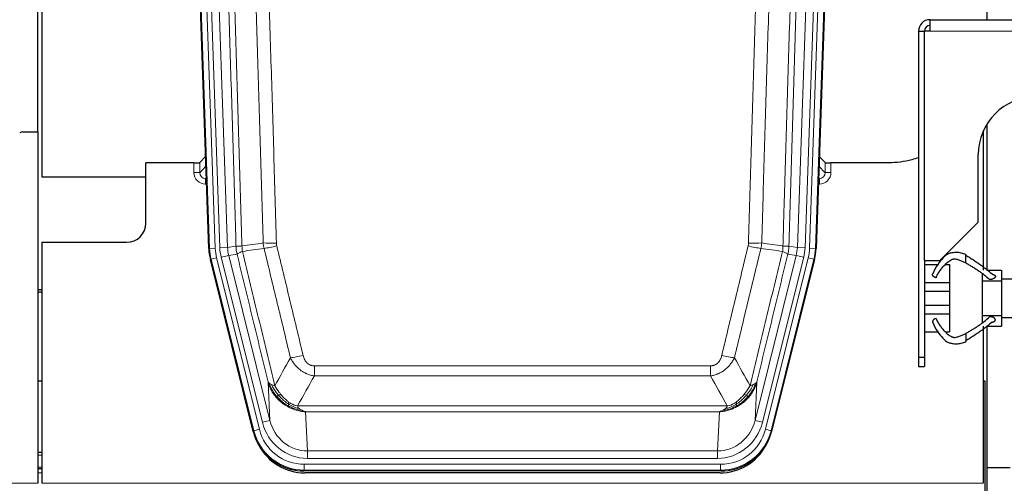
# Model space of a CAD drawing. Header units: inches. Extents: x 0 to 17820, y -10 to 12600.
# Tile 25 of 116: x 4145 to 4655, y 3028 to 3269. Entities that reach past the tile are written whole.
import ezdxf

# ---------------------------------------------------------------- set-up
doc = ezdxf.new("R2010")
doc.units = ezdxf.units.IN
doc.layers.add('1', color=7, linetype='Continuous', true_color=0xffffff)

msp = doc.modelspace()

# ---------------------------------------------------------------- linework, layer by layer
at = {"layer": '1', "color": 2, "linetype": 'Continuous', "lineweight": 25}
for p, q in [((4154.089, 3210.404), (4154.089, 3610.984)), ((4156.089, 3610.656), (4156.089, 3187.146)), ((4242.685, 3149.881), (4229.567, 3525.526)), ((4570.611, 3525.526), (4557.494, 3149.881)), ((4646.131, 3268.639), (4646.131, 3436.145)), ((4616.59, 3262.645), (4616.59, 3268.645)), ((4616.59, 3268.645), (4816.59, 3268.645)), ((4610.59, 3262.645), (4610.59, 3093.645)), ((4616.59, 3262.645), (4613.592, 3262.645)), ((4613.592, 3262.645), (4613.592, 3143.645)), ((4646.131, 3138.689), (4646.131, 3214.52)), ((4146.132, 3210.396), (4154.089, 3210.396)), ((4154.089, 3210.396), (4154.089, 3028.116)), ((4643.987, 3210.396), (4644.089, 3210.396)), ((4644.089, 3210.404), (4644.089, 3210.638)), ((4644.089, 3210.396), (4644.089, 3138.683)), ((4241.018, 3197.618), (4237.991, 3194.483)), ((4562.188, 3194.483), (4559.161, 3197.618)), ((4641.59, 3163.645), (4641.59, 3198.645)), ((4234.992, 3194.381), (4210.089, 3194.381)), ((4210.089, 3163.146), (4210.089, 3194.381)), ((4595.089, 3194.381), (4565.187, 3194.381)), ((4156.089, 3187.146), (4210.089, 3187.146)), ((4621.59, 3143.645), (4641.59, 3163.645)), ((4156.089, 3153.146), (4200.089, 3153.146)), ((4156.089, 3153.146), (4156.089, 3028.116)), ((4265.724, 3055.041), (4243.47, 3144.299)), ((4556.709, 3144.299), (4534.455, 3055.041)), ((4613.592, 3143.645), (4621.59, 3143.645)), ((4613.64, 3141.686), (4620.538, 3141.686)), ((4624.517, 3141.686), (4626.59, 3141.686)), ((4626.59, 3141.686), (4626.59, 3132.251)), ((4643.59, 3136.931), (4643.59, 3133.186)), ((4646.11, 3138.686), (4653.59, 3138.686)), ((4653.59, 3138.686), (4653.59, 3134.145)), ((4613.64, 3132.251), (4626.59, 3132.251)), ((4626.59, 3132.251), (4626.59, 3127.837)), ((4643.59, 3133.186), (4653.59, 3133.186)), ((4643.59, 3133.186), (4643.59, 3115.186)), ((4653.59, 3134.145), (4653.59, 3133.186)), ((4653.59, 3134.145), (4668.09, 3134.145)), ((4653.59, 3133.186), (4653.59, 3115.186)), ((4156.089, 3128.413), (4154.089, 3128.413)), ((4154.089, 3127.413), (4156.089, 3127.413)), ((4613.64, 3127.837), (4626.59, 3127.837)), ((4626.59, 3127.837), (4626.59, 3120.535)), ((4613.64, 3120.535), (4626.59, 3120.535)), ((4626.59, 3120.535), (4626.59, 3116.121)), ((4613.64, 3116.121), (4626.59, 3116.121)), ((4626.59, 3116.121), (4626.59, 3106.686)), ((4643.59, 3115.186), (4653.59, 3115.186)), ((4643.59, 3115.186), (4643.59, 3111.44)), ((4653.59, 3115.186), (4653.59, 3114.145)), ((4653.59, 3114.145), (4668.09, 3114.145)), ((4653.59, 3114.145), (4653.59, 3109.686)), ((4644.089, 3109.686), (4644.089, 3028.116)), ((4646.11, 3109.686), (4653.59, 3109.686)), ((4646.131, 3036.145), (4646.131, 3109.689)), ((4613.64, 3106.686), (4620.538, 3106.686)), ((4624.534, 3106.686), (4626.59, 3106.686)), ((4610.59, 3093.645), (4610.59, 3088.645)), ((4610.59, 3093.645), (4613.64, 3093.645)), ((4613.64, 3093.645), (4613.64, 3088.645)), ((4610.59, 3088.645), (4613.64, 3088.645)), ((4156.065, 3081.145), (4154.078, 3081.145)), ((4645.09, 3081.145), (4644.046, 3081.145)), ((4645.09, 2761.145), (4645.09, 3081.145)), ((4156.082, 3044.146), (4154.097, 3044.146)), ((4156.082, 3035.547), (4154.097, 3035.547)), ((4508.293, 3034.601), (4291.886, 3034.601)), ((4507.701, 3033.558), (4292.478, 3033.558)), ((4646.131, 2793.116), (4646.131, 3036.145)), ((4658.131, 3036.145), (4646.131, 3036.145))]:
    msp.add_line(p, q, dxfattribs=at)
at = {"layer": '1', "color": 110, "linetype": 'Continuous', "lineweight": 13}
for p, q in [((4243.059, 3149.933), (4229.948, 3525.376)), ((4232.942, 3525.481), (4246.053, 3150.038)), ((4235.334, 3524.539), (4248.4, 3150.368)), ((4239.326, 3524.678), (4252.392, 3150.507)), ((4547.787, 3150.507), (4560.853, 3524.678)), ((4564.845, 3524.539), (4551.779, 3150.368)), ((4554.126, 3150.038), (4567.237, 3525.481)), ((4570.231, 3525.376), (4557.12, 3149.933)), ((4816.59, 3262.645), (4616.59, 3262.645)), ((4234.982, 3189.334), (4234.992, 3194.381)), ((4237.991, 3194.483), (4237.98, 3189.252)), ((4237.98, 3189.252), (4241.194, 3192.58)), ((4558.985, 3192.58), (4562.199, 3189.252)), ((4562.199, 3189.252), (4562.188, 3194.483)), ((4565.187, 3194.381), (4565.197, 3189.334)), ((4241.4, 3186.687), (4240.973, 3186.244)), ((4240.973, 3186.244), (4240.973, 3183.325)), ((4240.973, 3186.244), (4241.416, 3186.244)), ((4558.763, 3186.244), (4559.206, 3186.244)), ((4559.206, 3186.244), (4558.779, 3186.687)), ((4559.206, 3186.244), (4559.206, 3183.325)), ((4240.973, 3183.325), (4241.517, 3183.325)), ((4559.206, 3183.325), (4558.661, 3183.325)), ((4242.685, 3149.881), (4243.059, 3149.933)), ((4246.053, 3150.038), (4243.059, 3149.933)), ((4248.4, 3150.368), (4252.392, 3150.507)), ((4252.392, 3150.507), (4256.769, 3151.122)), ((4543.41, 3151.122), (4547.787, 3150.507)), ((4547.787, 3150.507), (4551.779, 3150.368)), ((4557.12, 3149.933), (4554.126, 3150.038)), ((4557.12, 3149.933), (4557.494, 3149.881)), ((4246.75, 3145.076), (4243.843, 3144.351)), ((4246.75, 3145.076), (4268.924, 3056.141)), ((4249.097, 3145.406), (4252.973, 3146.372)), ((4270.449, 3059.768), (4249.097, 3145.406)), ((4257.325, 3146.984), (4252.973, 3146.372)), ((4252.973, 3146.372), (4274.325, 3060.734)), ((4525.854, 3060.734), (4547.206, 3146.372)), ((4529.73, 3059.768), (4551.082, 3145.406)), ((4531.255, 3056.141), (4553.429, 3145.076)), ((4547.206, 3146.372), (4542.854, 3146.984)), ((4547.206, 3146.372), (4551.082, 3145.406)), ((4556.336, 3144.351), (4553.429, 3145.076)), ((4243.843, 3144.351), (4243.47, 3144.299)), ((4266.017, 3055.416), (4243.843, 3144.351)), ((4556.336, 3144.351), (4534.162, 3055.416)), ((4556.709, 3144.299), (4556.336, 3144.351)), ((4297.418, 3089.089), (4502.761, 3089.089)), ((4297.418, 3083.848), (4297.418, 3089.089)), ((4502.761, 3083.848), (4502.761, 3089.089)), ((4502.761, 3083.848), (4297.418, 3083.848)), ((4274.325, 3060.734), (4273.368, 3080.789)), ((4526.811, 3080.789), (4525.854, 3060.734)), ((4288.687, 3068.229), (4511.492, 3068.229)), ((4292.8, 3065.199), (4293.768, 3044.92)), ((4507.379, 3065.199), (4292.8, 3065.199)), ((4506.411, 3044.92), (4507.379, 3065.199)), ((4270.449, 3059.768), (4274.325, 3060.734)), ((4529.73, 3059.768), (4525.854, 3060.734)), ((4265.724, 3055.041), (4266.017, 3055.416)), ((4268.924, 3056.141), (4266.017, 3055.416)), ((4534.162, 3055.416), (4531.255, 3056.141)), ((4534.162, 3055.416), (4534.455, 3055.041)), ((4156.082, 3042.691), (4154.097, 3042.691)), ((4293.768, 3044.92), (4506.411, 3044.92)), ((4293.768, 3041.056), (4293.768, 3044.92)), ((4506.411, 3041.056), (4506.411, 3044.92)), ((4292.179, 3034.976), (4292.179, 3037.972)), ((4292.179, 3037.972), (4508, 3037.972)), ((4506.411, 3041.056), (4293.768, 3041.056)), ((4508, 3034.976), (4508, 3037.972)), ((4156.082, 3036.516), (4154.097, 3036.516)), ((4156.082, 3033.547), (4154.097, 3033.547)), ((4292.179, 3034.976), (4291.886, 3034.601)), ((4508, 3034.976), (4292.179, 3034.976)), ((4508.293, 3034.601), (4508, 3034.976)), ((3666.089, 3028.116), (4154.089, 3028.116)), ((4156.089, 3028.116), (4644.089, 3028.116))]:
    msp.add_line(p, q, dxfattribs=at)
at = {"layer": '1', "color": 2, "linetype": 'Continuous', "lineweight": 25}
for centre, radius, start, end in [((4616.59, 3262.645), 6, 90, 180), ((4616.64, 3262.645), 3, 90, 180), ((4671.59, 3198.645), 30, 90, 180), ((4200.089, 3163.146), 10, 270, 0)]:
    msp.add_arc(centre, radius, start, end, dxfattribs=at)
for centre, major_axis, ratio, start_param, end_param in [((4146.135, 3207.391), (0.923, -2.86), 0.9982885, 2.8298327, 3.3530369), ((4234.993, 3194.486), (-3, 0), 0.0349646, 1.5706703, 3.1078402), ((4565.186, 3194.486), (3, 0), 0.0349646, 3.1753451, 4.712515), ((4269.706, 3150.832, 0), (26.774, 3.763), 0.9986144, 3.0370169, 3.2461684), ((4530.473, 3150.832, 0), (-26.774, 3.763), 0.9986144, 3.0370169, 3.2461684), ((4291.944, 3061.638, 0), (16.66, 21.323), 0.9977958, 2.4794378, 2.7643876), ((4508.235, 3061.638, 0), (-16.66, 21.323), 0.9977958, 3.5187977, 3.8037475), ((4292.504, 3060.575), (16.639, 21.297), 0.9990195, 2.7203481, 3.8043419), ((4291.944, 3061.638, 0), (16.66, 21.323), 0.9977958, 2.7643876, 3.8037475), ((4507.675, 3060.575), (-16.639, 21.297), 0.9990195, 2.4788434, 3.5628372), ((4508.235, 3061.638, 0), (-16.66, 21.323), 0.9977958, 2.4794378, 3.5187977)]:
    msp.add_ellipse(centre, major_axis=major_axis, ratio=ratio, start_param=start_param, end_param=end_param, dxfattribs=at)
at = {"layer": '1', "color": 110, "linetype": 'Continuous', "lineweight": 13}
for centre, major_axis, ratio, start_param, end_param in [((4240.985, 3189.334), (-3.237, -5.067), 0.9977321, 5.2798208, 6.8506171), ((4234.982, 3189.255), (-3, 0.006), 0.0261769, 3.175273, 4.7124429), ((4240.985, 3189.255), (-1.726, -2.474), 0.9943829, 5.3201387, 6.890935), ((4559.194, 3189.334), (3.237, -5.067), 0.9977321, 5.7157535, 7.2865499), ((4559.194, 3189.255), (1.726, -2.474), 0.9943829, 5.6754356, 7.2462319), ((4565.197, 3189.255), (-3, -0.006), 0.0261769, 4.7123351, 6.249505), ((4270.071, 3150.883), (-26.766, -3.762), 0.9989218, 6.1786096, 6.387761), ((4270.071, 3150.883, 0), (23.799, 3.345), 0.9986144, 3.0370169, 3.2461684), ((4272.418, 3151.213), (-23.799, -3.345), 0.9986144, 6.1786096, 6.387761), ((4272.418, 3151.213), (-19.844, -2.789), 0.9980617, 6.1786096, 6.387761), ((4277.723, 3153.827), (-9.996, -0.288), 0.1133347, 0.8101184, 1.5675278), ((4277.91, 3152.421), (-9.719, -2.353), 0.1107863, 0.7983441, 1.5439815), ((4522.269, 3152.421), (-9.719, 2.353), 0.1107863, 1.5976112, 2.3432486), ((4522.456, 3153.827), (-9.996, 0.288), 0.1133347, 1.5740649, 2.3314742), ((4527.761, 3151.213), (19.844, -2.789), 0.9980617, 6.1786096, 6.387761), ((4527.761, 3151.213), (23.799, -3.345), 0.9986144, 6.1786096, 6.387761), ((4530.108, 3150.883, 0), (-23.799, 3.345), 0.9986144, 3.0370169, 3.2461684), ((4530.108, 3150.883), (26.766, -3.762), 0.9989218, 6.1786096, 6.387761), ((4291.571, 3095.846), (-9.722, -2.342), 0.1329353, 0.7958322, 1.5387903), ((4508.608, 3095.846), (9.722, -2.342), 0.1329353, 4.744395, 5.4873531), ((4293.688, 3065.903, 0), (1.185, -24.82), 0.9658521, 4.9157844, 6.2370968), ((4293.688, 3065.903), (1.001, -20.961), 0.9530564, 4.9157844, 6.2370968), ((4506.491, 3065.903), (-1.001, -20.961), 0.9530564, 0.0460885, 1.3674009), ((4506.491, 3065.903, 0), (-1.185, -24.82), 0.9658521, 0.0460885, 1.3674009), ((4292.231, 3062.005), (-16.651, -21.313), 0.9982842, 5.6210305, 6.9453401), ((4292.231, 3062.005, 0), (14.809, 18.954), 0.9977958, 2.4794378, 3.8037475), ((4507.948, 3062.005, 0), (-14.809, 18.954), 0.9977958, 2.4794378, 3.8037475), ((4507.948, 3062.005), (16.651, -21.313), 0.9982842, 5.6210305, 6.9453401)]:
    msp.add_ellipse(centre, major_axis=major_axis, ratio=ratio, start_param=start_param, end_param=end_param, dxfattribs=at)
for points, knots in [([(4256.769, 3151.122), (4256.324, 3166.532), (4255.418, 3197.378), (4254.011, 3243.719), (4253.041, 3274.663), (4252.487, 3292.082), (4252.425, 3294.018), (4252.301, 3297.889), (4252.115, 3303.697), (4251.678, 3317.251), (4251.3, 3328.872), (4250.982, 3338.558), (4250.918, 3340.496), (4250.79, 3344.371), (4250.599, 3350.183), (4250.148, 3363.745), (4249.758, 3375.369), (4248.972, 3398.618), (4247.909, 3429.616), (4246.268, 3476.114), (4245.143, 3507.112), (4244.574, 3522.611)], [0, 0, 0, 0, 0.125, 0.25, 0.375, 0.375, 0.390625, 0.390625, 0.40625, 0.4375, 0.5, 0.5, 0.515625, 0.515625, 0.53125, 0.5625, 0.625, 0.625, 0.75, 0.875, 1, 1, 1, 1]), ([(4247.629, 3524.086), (4248.2, 3508.532), (4249.328, 3477.422), (4250.973, 3430.757), (4252.04, 3399.647), (4252.828, 3376.314), (4253.219, 3364.648), (4253.671, 3351.037), (4253.863, 3345.204), (4253.991, 3341.315), (4254.055, 3339.371), (4254.374, 3329.649), (4254.754, 3317.986), (4255.191, 3304.383), (4255.378, 3298.554), (4255.502, 3294.669), (4255.564, 3292.726), (4256.12, 3275.243), (4257.093, 3244.187), (4258.504, 3197.677), (4259.412, 3166.719), (4259.858, 3151.253)], [0, 0, 0, 0, 0.125, 0.25, 0.375, 0.375, 0.4375, 0.46875, 0.484375, 0.484375, 0.5, 0.5, 0.5625, 0.59375, 0.609375, 0.609375, 0.625, 0.625, 0.75, 0.875, 1, 1, 1, 1]), ([(4540.321, 3151.253), (4540.377, 3153.186), (4540.433, 3155.119), (4540.545, 3158.987), (4540.713, 3164.789), (4541.109, 3178.329), (4541.452, 3189.942), (4542.145, 3213.175), (4543.086, 3244.174), (4544.544, 3290.738), (4545.548, 3321.825), (4546.122, 3339.323), (4546.186, 3341.267), (4546.314, 3345.156), (4546.507, 3350.99), (4546.958, 3364.603), (4547.35, 3376.273), (4547.678, 3386), (4547.744, 3387.946), (4547.876, 3391.836), (4548.074, 3397.672), (4548.539, 3411.289), (4548.942, 3422.96), (4549.754, 3446.301), (4550.851, 3477.419), (4551.979, 3508.532), (4552.55, 3524.086)], [0, 0, 0, 0, 0.015625, 0.015625, 0.03125, 0.0625, 0.125, 0.125, 0.25, 0.375, 0.5, 0.5, 0.515625, 0.515625, 0.53125, 0.5625, 0.625, 0.625, 0.640625, 0.640625, 0.65625, 0.6875, 0.75, 0.75, 0.875, 1, 1, 1, 1]), ([(4555.605, 3522.611), (4555.036, 3507.112), (4553.911, 3476.11), (4552.817, 3445.103), (4552.008, 3421.846), (4551.606, 3410.217), (4551.142, 3396.649), (4550.944, 3390.834), (4550.813, 3386.957), (4550.747, 3385.018), (4550.419, 3375.327), (4550.029, 3363.698), (4549.579, 3350.134), (4549.387, 3344.321), (4549.259, 3340.447), (4549.196, 3338.509), (4548.623, 3321.074), (4547.622, 3290.1), (4546.167, 3243.705), (4544.761, 3197.375), (4543.855, 3166.533), (4543.41, 3151.122)], [0, 0, 0, 0, 0.125, 0.25, 0.25, 0.3125, 0.34375, 0.359375, 0.359375, 0.375, 0.375, 0.4375, 0.46875, 0.484375, 0.484375, 0.5, 0.5, 0.625, 0.75, 0.875, 1, 1, 1, 1]), ([(4270.855, 3152.807), (4270.417, 3168.026), (4269.525, 3198.488), (4268.603, 3228.998), (4267.9, 3251.898), (4267.664, 3259.534), (4267.188, 3274.813), (4266.947, 3282.455), (4266.221, 3305.391), (4265.729, 3320.688), (4265.105, 3339.817), (4264.98, 3343.643), (4264.728, 3351.295), (4264.349, 3362.773), (4263.966, 3374.252), (4263.194, 3397.208), (4262.151, 3427.817), (4260.541, 3473.731), (4259.439, 3504.342), (4258.881, 3519.647)], [0, 0, 0, 0, 0.125, 0.25, 0.25, 0.3125, 0.3125, 0.375, 0.375, 0.5, 0.5, 0.53125, 0.53125, 0.5625, 0.625, 0.625, 0.75, 0.875, 1, 1, 1, 1]), ([(4265.764, 3519.991), (4266.322, 3504.666), (4267.422, 3474.018), (4269.03, 3428.046), (4270.072, 3397.399), (4270.843, 3374.414), (4271.225, 3362.921), (4271.604, 3351.429), (4271.855, 3343.767), (4271.98, 3339.937), (4272.604, 3320.783), (4273.095, 3305.467), (4273.82, 3282.503), (4274.06, 3274.851), (4274.536, 3259.553), (4274.772, 3251.907), (4275.474, 3228.979), (4276.395, 3198.431), (4277.285, 3167.931), (4277.723, 3152.693)], [0, 0, 0, 0, 0.125, 0.25, 0.375, 0.375, 0.4375, 0.46875, 0.46875, 0.5, 0.5, 0.625, 0.625, 0.6875, 0.6875, 0.75, 0.75, 0.875, 1, 1, 1, 1]), ([(4522.456, 3152.693), (4522.894, 3167.931), (4523.784, 3198.431), (4524.705, 3228.979), (4525.407, 3251.907), (4525.643, 3259.553), (4526.119, 3274.851), (4526.359, 3282.503), (4527.084, 3305.467), (4527.575, 3320.783), (4528.199, 3339.937), (4528.324, 3343.767), (4528.575, 3351.429), (4528.954, 3362.921), (4529.336, 3374.414), (4530.107, 3397.399), (4531.149, 3428.046), (4532.757, 3474.018), (4533.857, 3504.666), (4534.415, 3519.991)], [0, 0, 0, 0, 0.125, 0.25, 0.25, 0.3125, 0.3125, 0.375, 0.375, 0.5, 0.5, 0.53125, 0.53125, 0.5625, 0.625, 0.625, 0.75, 0.875, 1, 1, 1, 1]), ([(4541.298, 3519.647), (4540.74, 3504.342), (4539.638, 3473.731), (4538.028, 3427.817), (4536.985, 3397.208), (4536.213, 3374.252), (4535.83, 3362.773), (4535.451, 3351.295), (4535.199, 3343.643), (4535.074, 3339.817), (4534.45, 3320.688), (4533.958, 3305.391), (4533.231, 3282.455), (4532.991, 3274.813), (4532.515, 3259.534), (4532.279, 3251.898), (4531.576, 3228.998), (4530.654, 3198.488), (4529.762, 3168.026), (4529.324, 3152.807)], [0, 0, 0, 0, 0.125, 0.25, 0.375, 0.375, 0.4375, 0.46875, 0.46875, 0.5, 0.5, 0.625, 0.625, 0.6875, 0.6875, 0.75, 0.75, 0.875, 1, 1, 1, 1]), ([(4256.769, 3151.122), (4256.794, 3151.12), (4256.845, 3151.117), (4257.033, 3151.114), (4257.303, 3151.116), (4257.778, 3151.123), (4258.562, 3151.152), (4259.426, 3151.219), (4259.858, 3151.253)], [0, 0, 0, 0, 0.1250992, 0.25018, 0.3752424, 0.5002868, 0.7501372, 1, 1, 1, 1]), ([(4257.325, 3146.984), (4257.256, 3147.288), (4257.102, 3147.966), (4256.909, 3149.167), (4256.802, 3150.245), (4256.776, 3150.943), (4256.769, 3151.122)], [0, 0, 0, 0, 0.2247758, 0.4999124, 0.8717677, 1, 1, 1, 1]), ([(4260.07, 3148.418), (4259.995, 3148.884), (4259.953, 3149.354), (4259.895, 3150.299), (4259.879, 3150.775), (4259.858, 3151.253)], [0, 0, 0, 0, 0.5, 0.5, 1, 1, 1, 1]), ([(4284.991, 3093.284), (4283.856, 3098.005), (4282.719, 3102.728), (4280.444, 3112.176), (4279.305, 3116.902), (4275.886, 3131.083), (4273.602, 3140.542), (4271.314, 3150.008)], [0, 0, 0, 0, 0.25, 0.25, 0.5, 0.5, 1, 1, 1, 1]), ([(4277.91, 3151.281), (4277.854, 3151.513), (4277.811, 3151.747), (4277.748, 3152.217), (4277.729, 3152.454), (4277.723, 3152.693)], [0, 0, 0, 0, 0.5, 0.5, 1, 1, 1, 1]), ([(4277.91, 3151.281), (4280.195, 3141.803), (4282.477, 3132.33), (4285.892, 3118.129), (4287.029, 3113.397), (4289.302, 3103.936), (4290.437, 3099.207), (4291.571, 3094.479)], [0, 0, 0, 0, 0.5, 0.5, 0.75, 0.75, 1, 1, 1, 1]), ([(4508.608, 3094.479), (4509.742, 3099.207), (4510.877, 3103.936), (4513.149, 3113.397), (4514.287, 3118.129), (4517.702, 3132.33), (4519.984, 3141.803), (4522.269, 3151.281)], [0, 0, 0, 0, 0.25, 0.25, 0.5, 0.5, 1, 1, 1, 1]), ([(4528.865, 3150.008), (4526.577, 3140.542), (4524.293, 3131.083), (4520.874, 3116.902), (4519.735, 3112.176), (4517.46, 3102.728), (4516.323, 3098.005), (4515.188, 3093.284)], [0, 0, 0, 0, 0.5, 0.5, 0.75, 0.75, 1, 1, 1, 1]), ([(4522.456, 3152.693), (4522.45, 3152.454), (4522.431, 3152.217), (4522.368, 3151.747), (4522.325, 3151.513), (4522.269, 3151.281)], [0, 0, 0, 0, 0.5, 0.5, 1, 1, 1, 1]), ([(4540.321, 3151.253), (4540.3, 3150.775), (4540.284, 3150.299), (4540.226, 3149.354), (4540.184, 3148.884), (4540.109, 3148.418)], [0, 0, 0, 0, 0.5, 0.5, 1, 1, 1, 1]), ([(4540.321, 3151.253), (4540.51, 3151.237), (4540.912, 3151.205), (4541.477, 3151.168), (4542.032, 3151.139), (4542.648, 3151.117), (4543.207, 3151.108), (4543.342, 3151.117), (4543.41, 3151.122)], [0, 0, 0, 0, 0.1064395, 0.2252974, 0.3565726, 0.5002636, 0.7501339, 1, 1, 1, 1]), ([(4543.41, 3151.122), (4543.403, 3150.943), (4543.377, 3150.245), (4543.27, 3149.167), (4543.077, 3147.966), (4542.923, 3147.288), (4542.854, 3146.984)], [0, 0, 0, 0, 0.1283244, 0.5000876, 0.7752121, 1, 1, 1, 1]), ([(4257.325, 3146.984), (4257.346, 3147.035), (4257.424, 3147.101), (4257.688, 3147.268), (4257.873, 3147.368), (4258.345, 3147.605), (4258.63, 3147.742), (4259.289, 3148.052), (4259.661, 3148.226), (4260.07, 3148.418)], [0, 0, 0, 0, 0.25, 0.25, 0.5, 0.5, 0.75, 0.75, 1, 1, 1, 1]), ([(4273.368, 3080.789), (4272.037, 3086.297), (4270.704, 3091.807), (4268.037, 3102.832), (4266.701, 3108.346), (4262.691, 3124.895), (4260.011, 3135.936), (4257.325, 3146.984)], [0, 0, 0, 0, 0.25, 0.25, 0.5, 0.5, 1, 1, 1, 1]), ([(4260.07, 3148.418), (4262.892, 3136.794), (4265.708, 3125.178), (4269.922, 3107.766), (4271.324, 3101.965), (4274.127, 3090.366), (4275.526, 3084.57), (4276.924, 3078.775)], [0, 0, 0, 0, 0.5, 0.5, 0.75, 0.75, 1, 1, 1, 1]), ([(4523.255, 3078.775), (4524.653, 3084.57), (4526.052, 3090.366), (4528.855, 3101.965), (4530.257, 3107.766), (4534.471, 3125.178), (4537.287, 3136.794), (4540.109, 3148.418)], [0, 0, 0, 0, 0.25, 0.25, 0.5, 0.5, 1, 1, 1, 1]), ([(4542.854, 3146.984), (4540.168, 3135.936), (4537.488, 3124.895), (4533.478, 3108.346), (4532.142, 3102.832), (4529.475, 3091.807), (4528.142, 3086.297), (4526.811, 3080.789)], [0, 0, 0, 0, 0.5, 0.5, 0.75, 0.75, 1, 1, 1, 1]), ([(4540.109, 3148.418), (4540.517, 3148.226), (4540.89, 3148.052), (4541.549, 3147.742), (4541.834, 3147.605), (4542.306, 3147.368), (4542.491, 3147.268), (4542.755, 3147.101), (4542.833, 3147.035), (4542.854, 3146.984)], [0, 0, 0, 0, 0.25, 0.25, 0.5, 0.5, 0.75, 0.75, 1, 1, 1, 1]), ([(4297.418, 3089.089), (4297.236, 3089.089), (4297.053, 3089.096), (4296.689, 3089.128), (4296.51, 3089.152), (4296.154, 3089.218), (4295.979, 3089.259), (4295.632, 3089.358), (4295.461, 3089.417), (4295.25, 3089.502), (4295.208, 3089.52), (4295.124, 3089.557), (4295, 3089.613), (4294.879, 3089.674), (4294.64, 3089.801), (4294.332, 3089.988), (4294.045, 3090.205), (4293.872, 3090.35), (4293.837, 3090.379), (4293.769, 3090.439), (4293.736, 3090.47), (4293.636, 3090.563), (4293.571, 3090.626), (4293.381, 3090.819), (4293.262, 3090.953), (4293.035, 3091.231), (4292.928, 3091.374), (4292.725, 3091.669), (4292.63, 3091.821), (4292.517, 3092.016), (4292.494, 3092.055), (4292.451, 3092.134), (4292.429, 3092.174), (4292.365, 3092.293), (4292.324, 3092.374), (4292.205, 3092.616), (4292.132, 3092.78), (4291.995, 3093.11), (4291.931, 3093.278), (4291.755, 3093.785), (4291.655, 3094.129), (4291.571, 3094.479)], [0, 0, 0, 0, 0.0625, 0.0625, 0.125, 0.125, 0.1875, 0.1875, 0.25, 0.25, 0.265625, 0.265625, 0.28125, 0.3125, 0.3125, 0.375, 0.4375, 0.4375, 0.453125, 0.453125, 0.46875, 0.46875, 0.5, 0.5, 0.5625, 0.5625, 0.625, 0.625, 0.6875, 0.6875, 0.703125, 0.703125, 0.71875, 0.71875, 0.75, 0.75, 0.8125, 0.8125, 0.875, 0.875, 1, 1, 1, 1]), ([(4508.608, 3094.479), (4508.587, 3094.392), (4508.565, 3094.304), (4508.519, 3094.13), (4508.494, 3094.043), (4508.419, 3093.784), (4508.365, 3093.613), (4508.247, 3093.275), (4508.183, 3093.108), (4508.047, 3092.778), (4507.973, 3092.616), (4507.816, 3092.294), (4507.732, 3092.136), (4507.597, 3091.903), (4507.55, 3091.826), (4507.454, 3091.673), (4507.404, 3091.597), (4507.25, 3091.373), (4507.142, 3091.228), (4506.914, 3090.95), (4506.794, 3090.815), (4506.605, 3090.622), (4506.508, 3090.528), (4506.407, 3090.437), (4506.339, 3090.377), (4506.304, 3090.347), (4506.129, 3090.201), (4505.985, 3090.092), (4505.538, 3089.79), (4505.221, 3089.621), (4504.801, 3089.451), (4504.716, 3089.419), (4504.543, 3089.36), (4504.456, 3089.332), (4504.195, 3089.257), (4504.019, 3089.216), (4503.664, 3089.152), (4503.485, 3089.128), (4503.125, 3089.096), (4502.943, 3089.089), (4502.761, 3089.089)], [0, 0, 0, 0, 0.03125, 0.03125, 0.0625, 0.0625, 0.125, 0.125, 0.1875, 0.1875, 0.25, 0.25, 0.3125, 0.3125, 0.34375, 0.34375, 0.375, 0.375, 0.4375, 0.4375, 0.5, 0.5, 0.53125, 0.546875, 0.546875, 0.5625, 0.5625, 0.625, 0.625, 0.75, 0.75, 0.78125, 0.78125, 0.8125, 0.8125, 0.875, 0.875, 0.9375, 0.9375, 1, 1, 1, 1]), ([(4297.418, 3083.848), (4297.083, 3083.896), (4296.75, 3083.955), (4296.087, 3084.094), (4295.759, 3084.174), (4294.783, 3084.444), (4294.145, 3084.666), (4293.443, 3084.963), (4293.365, 3084.997), (4293.209, 3085.066), (4293.132, 3085.101), (4292.9, 3085.208), (4292.747, 3085.281), (4292.293, 3085.51), (4291.698, 3085.833), (4291.125, 3086.195), (4290.704, 3086.48), (4290.495, 3086.626), (4290.29, 3086.778), (4290.154, 3086.88), (4290.086, 3086.932), (4289.48, 3087.401), (4288.972, 3087.849), (4288.253, 3088.566), (4288.021, 3088.812), (4287.682, 3089.192), (4287.571, 3089.321), (4287.353, 3089.581), (4287.245, 3089.714), (4286.718, 3090.381), (4286.33, 3090.935), (4285.615, 3092.082), (4285.289, 3092.674), (4284.991, 3093.284)], [0, 0, 0, 0, 0.0625, 0.0625, 0.125, 0.125, 0.25, 0.25, 0.265625, 0.265625, 0.28125, 0.28125, 0.3125, 0.3125, 0.375, 0.4375, 0.4375, 0.46875, 0.484375, 0.484375, 0.5, 0.5, 0.625, 0.625, 0.6875, 0.6875, 0.71875, 0.71875, 0.75, 0.75, 0.875, 0.875, 1, 1, 1, 1]), ([(4515.188, 3093.284), (4514.89, 3092.673), (4514.564, 3092.082), (4513.851, 3090.938), (4513.464, 3090.386), (4512.836, 3089.59), (4512.564, 3089.265), (4512.279, 3088.948), (4512.164, 3088.823), (4512.106, 3088.76), (4511.93, 3088.574), (4511.811, 3088.452), (4511.209, 3087.852), (4510.7, 3087.402), (4510.028, 3086.881), (4509.891, 3086.779), (4509.684, 3086.629), (4509.615, 3086.579), (4509.475, 3086.481), (4509.405, 3086.433), (4509.053, 3086.194), (4508.766, 3086.013), (4507.89, 3085.499), (4507.285, 3085.195), (4506.582, 3084.898), (4506.503, 3084.865), (4506.345, 3084.802), (4506.266, 3084.771), (4506.028, 3084.679), (4505.869, 3084.621), (4505.389, 3084.454), (4505.067, 3084.353), (4504.091, 3084.083), (4503.431, 3083.945), (4502.761, 3083.848)], [0, 0, 0, 0, 0.125, 0.125, 0.25, 0.25, 0.3125, 0.328125, 0.328125, 0.34375, 0.34375, 0.375, 0.375, 0.5, 0.5, 0.53125, 0.53125, 0.546875, 0.546875, 0.5625, 0.5625, 0.625, 0.625, 0.75, 0.75, 0.765625, 0.765625, 0.78125, 0.78125, 0.8125, 0.8125, 0.875, 0.875, 1, 1, 1, 1]), ([(4277.399, 3072.963), (4277.152, 3073.269), (4276.595, 3073.961), (4275.761, 3075.184), (4274.878, 3076.725), (4274.01, 3078.613), (4273.591, 3080.032), (4273.368, 3080.789)], [0, 0, 0, 0, 0.132495, 0.2987501, 0.4987593, 0.7325133, 1, 1, 1, 1]), ([(4277.889, 3073.193), (4277.455, 3073.703), (4277.045, 3074.233), (4275.515, 3076.415), (4274.619, 3078.194), (4274.007, 3080.007)], [0, 0, 0, 0, 0.25, 0.25, 1, 1, 1, 1]), ([(4278.875, 3073.72), (4278.504, 3074.152), (4278.147, 3074.596), (4276.786, 3076.415), (4275.916, 3077.869), (4275.217, 3079.335)], [0, 0, 0, 0, 0.25, 0.25, 1, 1, 1, 1]), ([(4280.099, 3074.169), (4279.801, 3074.539), (4279.51, 3074.917), (4278.383, 3076.447), (4277.617, 3077.635), (4276.924, 3078.775)], [0, 0, 0, 0, 0.25, 0.25, 1, 1, 1, 1]), ([(4523.255, 3078.775), (4522.562, 3077.635), (4521.796, 3076.447), (4520.669, 3074.917), (4520.378, 3074.539), (4520.079, 3074.169)], [0, 0, 0, 0, 0.75, 0.75, 1, 1, 1, 1]), ([(4524.962, 3079.335), (4524.263, 3077.869), (4523.393, 3076.415), (4522.032, 3074.596), (4521.675, 3074.152), (4521.304, 3073.72)], [0, 0, 0, 0, 0.75, 0.75, 1, 1, 1, 1]), ([(4526.172, 3080.007), (4525.56, 3078.194), (4524.664, 3076.415), (4523.134, 3074.233), (4522.724, 3073.703), (4522.29, 3073.193)], [0, 0, 0, 0, 0.75, 0.75, 1, 1, 1, 1]), ([(4526.811, 3080.789), (4526.69, 3080.355), (4526.456, 3079.517), (4526.015, 3078.334), (4525.545, 3077.263), (4525.056, 3076.301), (4524.563, 3075.446), (4524.081, 3074.691), (4523.62, 3074.034), (4523.192, 3073.466), (4522.911, 3073.123), (4522.78, 3072.963)], [0, 0, 0, 0, 0.1527923, 0.2951653, 0.4271184, 0.5486511, 0.6597631, 0.7604539, 0.8507236, 0.9305721, 1, 1, 1, 1]), ([(4524.962, 3079.335), (4524.839, 3079.283), (4524.711, 3079.233), (4524.379, 3079.111), (4524.168, 3079.04), (4523.726, 3078.904), (4523.495, 3078.839), (4523.255, 3078.775)], [0, 0, 0, 0, 0.25, 0.25, 0.625, 0.625, 1, 1, 1, 1]), ([(4526.172, 3080.007), (4526.133, 3079.976), (4526.093, 3079.946), (4525.925, 3079.827), (4525.786, 3079.74), (4525.483, 3079.572), (4525.319, 3079.491), (4525.083, 3079.386), (4525.023, 3079.36), (4524.962, 3079.335)], [0, 0, 0, 0, 0.125, 0.125, 0.5, 0.5, 0.875, 0.875, 1, 1, 1, 1]), ([(4526.811, 3080.789), (4526.727, 3080.581), (4526.585, 3080.381), (4526.322, 3080.129), (4526.25, 3080.067), (4526.172, 3080.007)], [0, 0, 0, 0, 0.75, 0.75, 1, 1, 1, 1]), ([(4277.399, 3072.963), (4277.435, 3072.969), (4277.478, 3072.984), (4277.583, 3073.029), (4277.645, 3073.061), (4277.771, 3073.128), (4277.828, 3073.159), (4277.889, 3073.193)], [0, 0, 0, 0, 0.375, 0.375, 0.75, 0.75, 1, 1, 1, 1]), ([(4284.402, 3067.48), (4284.005, 3067.685), (4283.193, 3068.103), (4281.999, 3068.841), (4280.802, 3069.686), (4279.623, 3070.653), (4278.467, 3071.74), (4277.76, 3072.55), (4277.399, 3072.963)], [0, 0, 0, 0, 0.1495041, 0.3058451, 0.4690463, 0.6391276, 0.8161069, 1, 1, 1, 1]), ([(4277.889, 3073.193), (4277.92, 3073.21), (4277.953, 3073.228), (4278.087, 3073.303), (4278.2, 3073.366), (4278.449, 3073.502), (4278.586, 3073.574), (4278.777, 3073.671), (4278.826, 3073.696), (4278.875, 3073.72)], [0, 0, 0, 0, 0.125, 0.125, 0.5, 0.5, 0.875, 0.875, 1, 1, 1, 1]), ([(4284.087, 3068.193), (4283.798, 3068.348), (4283.512, 3068.51), (4282.378, 3069.188), (4281.555, 3069.76), (4279.99, 3071.02), (4279.249, 3071.707), (4278.33, 3072.687), (4278.107, 3072.938), (4277.889, 3073.193)], [0, 0, 0, 0, 0.125, 0.125, 0.5, 0.5, 0.875, 0.875, 1, 1, 1, 1]), ([(4278.875, 3073.72), (4278.974, 3073.768), (4279.075, 3073.816), (4279.332, 3073.93), (4279.489, 3073.994), (4279.8, 3074.1), (4279.953, 3074.143), (4280.099, 3074.169)], [0, 0, 0, 0, 0.25, 0.25, 0.625, 0.625, 1, 1, 1, 1]), ([(4283.919, 3069.308), (4283.69, 3069.455), (4283.463, 3069.606), (4282.561, 3070.232), (4281.902, 3070.748), (4280.632, 3071.859), (4280.022, 3072.455), (4279.25, 3073.291), (4279.061, 3073.504), (4278.875, 3073.72)], [0, 0, 0, 0, 0.125, 0.125, 0.5, 0.5, 0.875, 0.875, 1, 1, 1, 1]), ([(4284.069, 3070.29), (4283.889, 3070.421), (4283.71, 3070.556), (4283.003, 3071.115), (4282.488, 3071.574), (4281.494, 3072.555), (4281.015, 3073.077), (4280.4, 3073.8), (4280.249, 3073.984), (4280.099, 3074.169)], [0, 0, 0, 0, 0.125, 0.125, 0.5, 0.5, 0.875, 0.875, 1, 1, 1, 1]), ([(4522.78, 3072.963), (4522.471, 3072.607), (4521.864, 3071.907), (4520.881, 3070.952), (4519.878, 3070.085), (4518.858, 3069.309), (4517.831, 3068.62), (4516.809, 3068.008), (4516.117, 3067.654), (4515.777, 3067.48)], [0, 0, 0, 0, 0.1580483, 0.3110147, 0.4589091, 0.6017421, 0.7395257, 0.8722733, 1, 1, 1, 1]), ([(4522.29, 3073.193), (4522.072, 3072.938), (4521.849, 3072.687), (4520.93, 3071.707), (4520.189, 3071.02), (4518.624, 3069.76), (4517.801, 3069.188), (4516.667, 3068.51), (4516.381, 3068.348), (4516.092, 3068.193)], [0, 0, 0, 0, 0.125, 0.125, 0.5, 0.5, 0.875, 0.875, 1, 1, 1, 1]), ([(4520.079, 3074.169), (4519.93, 3073.984), (4519.779, 3073.8), (4519.164, 3073.077), (4518.685, 3072.555), (4517.691, 3071.574), (4517.176, 3071.115), (4516.469, 3070.556), (4516.29, 3070.421), (4516.11, 3070.29)], [0, 0, 0, 0, 0.125, 0.125, 0.5, 0.5, 0.875, 0.875, 1, 1, 1, 1]), ([(4521.304, 3073.72), (4521.118, 3073.504), (4520.929, 3073.291), (4520.157, 3072.455), (4519.547, 3071.859), (4518.277, 3070.748), (4517.618, 3070.232), (4516.716, 3069.606), (4516.489, 3069.455), (4516.26, 3069.308)], [0, 0, 0, 0, 0.125, 0.125, 0.5, 0.5, 0.875, 0.875, 1, 1, 1, 1]), ([(4521.304, 3073.72), (4521.205, 3073.768), (4521.104, 3073.816), (4520.847, 3073.93), (4520.69, 3073.994), (4520.379, 3074.1), (4520.226, 3074.143), (4520.079, 3074.169)], [0, 0, 0, 0, 0.25, 0.25, 0.625, 0.625, 1, 1, 1, 1]), ([(4522.29, 3073.193), (4522.259, 3073.21), (4522.226, 3073.228), (4522.092, 3073.303), (4521.979, 3073.366), (4521.73, 3073.502), (4521.593, 3073.574), (4521.402, 3073.671), (4521.353, 3073.696), (4521.304, 3073.72)], [0, 0, 0, 0, 0.125, 0.125, 0.5, 0.5, 0.875, 0.875, 1, 1, 1, 1]), ([(4522.78, 3072.963), (4522.708, 3072.976), (4522.609, 3073.02), (4522.407, 3073.128), (4522.351, 3073.159), (4522.29, 3073.193)], [0, 0, 0, 0, 0.75, 0.75, 1, 1, 1, 1]), ([(4283.919, 3069.308), (4283.917, 3069.407), (4283.919, 3069.503), (4283.932, 3069.738), (4283.948, 3069.872), (4283.996, 3070.108), (4284.028, 3070.211), (4284.069, 3070.29)], [0, 0, 0, 0, 0.25, 0.25, 0.625, 0.625, 1, 1, 1, 1]), ([(4289.557, 3066.891), (4288.147, 3067.211), (4286.711, 3067.752), (4284.84, 3068.745), (4284.376, 3069.016), (4283.919, 3069.308)], [0, 0, 0, 0, 0.75, 0.75, 1, 1, 1, 1]), ([(4284.087, 3068.193), (4284.075, 3068.233), (4284.064, 3068.274), (4284.019, 3068.443), (4283.99, 3068.579), (4283.946, 3068.864), (4283.931, 3069.013), (4283.921, 3069.21), (4283.919, 3069.259), (4283.919, 3069.308)], [0, 0, 0, 0, 0.125, 0.125, 0.5, 0.5, 0.875, 0.875, 1, 1, 1, 1]), ([(4288.687, 3068.229), (4287.466, 3068.442), (4286.29, 3068.907), (4284.796, 3069.787), (4284.429, 3070.029), (4284.069, 3070.29)], [0, 0, 0, 0, 0.75, 0.75, 1, 1, 1, 1]), ([(4284.402, 3067.48), (4284.369, 3067.539), (4284.329, 3067.608), (4284.247, 3067.77), (4284.205, 3067.862), (4284.137, 3068.037), (4284.111, 3068.113), (4284.087, 3068.193)], [0, 0, 0, 0, 0.375, 0.375, 0.75, 0.75, 1, 1, 1, 1]), ([(4291.229, 3065.89), (4289.456, 3066.113), (4287.627, 3066.596), (4285.253, 3067.601), (4284.665, 3067.882), (4284.087, 3068.193)], [0, 0, 0, 0, 0.75, 0.75, 1, 1, 1, 1]), ([(4289.557, 3066.891), (4289.439, 3066.987), (4289.329, 3067.087), (4289.08, 3067.346), (4288.955, 3067.51), (4288.769, 3067.855), (4288.708, 3068.037), (4288.687, 3068.229)], [0, 0, 0, 0, 0.25, 0.25, 0.625, 0.625, 1, 1, 1, 1]), ([(4516.092, 3068.193), (4515.514, 3067.882), (4514.926, 3067.601), (4512.552, 3066.596), (4510.723, 3066.113), (4508.95, 3065.89)], [0, 0, 0, 0, 0.25, 0.25, 1, 1, 1, 1]), ([(4516.26, 3069.308), (4515.803, 3069.016), (4515.339, 3068.745), (4513.468, 3067.751), (4512.032, 3067.211), (4510.622, 3066.891)], [0, 0, 0, 0, 0.25, 0.25, 1, 1, 1, 1]), ([(4510.622, 3066.891), (4510.855, 3067.096), (4511.277, 3067.47), (4511.426, 3067.994), (4511.492, 3068.229)], [0, 0, 0, 0, 0.5515604, 1, 1, 1, 1]), ([(4516.11, 3070.29), (4515.75, 3070.029), (4515.383, 3069.787), (4513.889, 3068.907), (4512.713, 3068.442), (4511.492, 3068.229)], [0, 0, 0, 0, 0.25, 0.25, 1, 1, 1, 1]), ([(4515.777, 3067.48), (4515.81, 3067.539), (4515.85, 3067.608), (4515.931, 3067.77), (4515.974, 3067.862), (4516.042, 3068.037), (4516.068, 3068.113), (4516.092, 3068.193)], [0, 0, 0, 0, 0.375, 0.375, 0.75, 0.75, 1, 1, 1, 1]), ([(4516.092, 3068.193), (4516.104, 3068.233), (4516.115, 3068.274), (4516.16, 3068.443), (4516.189, 3068.579), (4516.233, 3068.864), (4516.248, 3069.012), (4516.258, 3069.21), (4516.26, 3069.259), (4516.26, 3069.308)], [0, 0, 0, 0, 0.125, 0.125, 0.5, 0.5, 0.875, 0.875, 1, 1, 1, 1]), ([(4516.26, 3069.308), (4516.262, 3069.407), (4516.26, 3069.503), (4516.247, 3069.738), (4516.231, 3069.872), (4516.183, 3070.108), (4516.151, 3070.211), (4516.11, 3070.29)], [0, 0, 0, 0, 0.25, 0.25, 0.625, 0.625, 1, 1, 1, 1]), ([(4292.8, 3065.199), (4292.355, 3065.24), (4291.453, 3065.323), (4290.079, 3065.553), (4288.676, 3065.871), (4287.253, 3066.294), (4285.815, 3066.819), (4284.877, 3067.258), (4284.402, 3067.48)], [0, 0, 0, 0, 0.1561441, 0.3164106, 0.4808681, 0.6495804, 0.8226062, 1, 1, 1, 1]), ([(4291.229, 3065.89), (4291.155, 3065.926), (4291.081, 3065.962), (4290.785, 3066.109), (4290.563, 3066.227), (4290.136, 3066.477), (4289.93, 3066.609), (4289.678, 3066.795), (4289.617, 3066.842), (4289.557, 3066.891)], [0, 0, 0, 0, 0.125, 0.125, 0.5, 0.5, 0.875, 0.875, 1, 1, 1, 1]), ([(4292.8, 3065.199), (4292.647, 3065.265), (4292.471, 3065.339), (4292.088, 3065.502), (4291.881, 3065.592), (4291.523, 3065.752), (4291.376, 3065.82), (4291.229, 3065.89)], [0, 0, 0, 0, 0.375, 0.375, 0.75, 0.75, 1, 1, 1, 1]), ([(4515.777, 3067.48), (4515.37, 3067.288), (4514.564, 3066.908), (4513.331, 3066.437), (4512.107, 3066.042), (4510.894, 3065.726), (4509.7, 3065.482), (4508.529, 3065.302), (4507.76, 3065.233), (4507.379, 3065.199)], [0, 0, 0, 0, 0.1523218, 0.3014284, 0.4473536, 0.5901335, 0.7298066, 0.8664141, 1, 1, 1, 1]), ([(4507.379, 3065.199), (4507.502, 3065.251), (4507.778, 3065.367), (4508.311, 3065.592), (4508.724, 3065.785), (4508.95, 3065.89)], [0, 0, 0, 0, 0.2664231, 0.5992998, 1, 1, 1, 1]), ([(4508.95, 3065.89), (4509.16, 3065.995), (4509.453, 3066.14), (4509.9, 3066.389), (4510.253, 3066.608), (4510.506, 3066.802), (4510.622, 3066.891)], [0, 0, 0, 0, 0.3659786, 0.5111863, 0.7766492, 1, 1, 1, 1])]:
    msp.add_open_spline(points, degree=3, knots=knots, dxfattribs=at)
at = {"layer": '1', "color": 2, "linetype": 'Continuous', "lineweight": 25}
for points in [[(4610.59, 3262.645), (4613.592, 3262.645)], [(4613.64, 3143.645), (4613.64, 3093.645)]]:
    msp.add_open_spline(points, degree=1, dxfattribs=at)
for points, degree, knots in [([(4610.676, 3197.058), (4609.53, 3196.652), (4608.367, 3196.291), (4603.251, 3194.919), (4599.17, 3194.381), (4595.089, 3194.381)], 3, [0, 0, 0, 0, 0.2296211, 0.2296211, 1, 1, 1, 1]), ([(4635.09, 3146.668), (4634.378, 3147.056), (4632.917, 3147.608), (4630.791, 3147.931), (4629.19, 3147.83), (4627.789, 3147.661), (4625.279, 3147.129), (4623.02, 3144.795), (4620.035, 3141.285), (4618.595, 3138.482), (4617.973, 3136.783)], 3, [0, 0, 0, 0, 0.0814653, 0.1559828, 0.1911743, 0.2249949, 0.287706, 0.4788941, 0.6942781, 1, 1, 1, 1]), ([(4619.73, 3134.799), (4619.975, 3135.421), (4620.543, 3136.623), (4621.621, 3138.339), (4622.695, 3139.699), (4623.618, 3140.753), (4624.344, 3141.533), (4625.109, 3142.301), (4625.958, 3143.046), (4626.792, 3143.648), (4627.505, 3144.045), (4627.958, 3144.259), (4628.327, 3144.401), (4628.732, 3144.507), (4629.322, 3144.56), (4630.11, 3144.488), (4631.024, 3144.207), (4632.193, 3143.784), (4633.586, 3143.202), (4634.599, 3142.731), (4635.09, 3142.502)], 3, [0, 0, 0, 0, 0.125, 0.25, 0.375, 0.4375, 0.5, 0.5625, 0.625, 0.6875, 0.71875, 0.734375, 0.75, 0.765625, 0.78125, 0.8125, 0.84375, 0.875, 0.9375, 1, 1, 1, 1]), ([(4635.09, 3142.502), (4635.09, 3142.596), (4635.09, 3142.792), (4635.09, 3143.029), (4635.09, 3143.301), (4635.09, 3143.63), (4635.09, 3143.936), (4635.09, 3144.241), (4635.09, 3144.598), (4635.09, 3144.971), (4635.09, 3145.305), (4635.09, 3145.597), (4635.09, 3145.879), (4635.09, 3146.186), (4635.09, 3146.42), (4635.09, 3146.563), (4635.09, 3146.636), (4635.09, 3146.679), (4635.09, 3146.684), (4635.09, 3146.618), (4635.09, 3146.494), (4635.09, 3146.358), (4635.09, 3146.283)], 5, [0, 0, 0, 0, 0, 0, 0.1360851, 0.25, 0.25, 0.25, 0.2708653, 0.3748173, 0.4789488, 0.5, 0.5, 0.5, 0.5828898, 0.6871801, 0.75, 0.75, 0.75, 0.7916704, 0.8957455, 1, 1, 1, 1, 1, 1]), ([(4648.77, 3136.597), (4647.918, 3137.367), (4646.525, 3138.53), (4644.443, 3140.114), (4642.746, 3141.335), (4640.954, 3142.583), (4639.09, 3143.843), (4637.173, 3145.096), (4635.819, 3145.907), (4635.09, 3146.283)], 3, [0, 0, 0, 0, 0.25, 0.375, 0.5, 0.625, 0.75, 0.875, 1, 1, 1, 1]), ([(4635.09, 3142.502), (4635.662, 3142.169), (4636.792, 3141.52), (4638.431, 3140.541), (4640.032, 3139.549), (4641.597, 3138.526), (4643.125, 3137.455), (4645.126, 3135.951), (4646.527, 3134.739), (4647.413, 3133.897)], 3, [0, 0, 0, 0, 0.125, 0.25, 0.375, 0.5, 0.625, 0.75, 1, 1, 1, 1]), ([(4619.73, 3134.8), (4619.336, 3134.841), (4618.625, 3135.153), (4618.122, 3135.633), (4617.879, 3136.231), (4617.93, 3136.659), (4617.972, 3136.781)], 2, [0, 0, 0, 0.2264749, 0.4529498, 0.6794248, 0.9058997, 1, 1, 1]), ([(4648.77, 3136.596), (4649.213, 3136.555), (4649.991, 3136.246), (4650.426, 3135.768), (4650.461, 3135.173), (4650.122, 3134.643), (4649.494, 3134.224), (4648.28, 3133.808), (4647.413, 3133.897)], 2, [0, 0, 0, 0.125, 0.25, 0.375, 0.5, 0.625, 0.75, 1, 1, 1]), ([(4635.09, 3105.87), (4635.662, 3106.203), (4636.792, 3106.852), (4638.431, 3107.83), (4640.032, 3108.823), (4641.597, 3109.845), (4643.125, 3110.916), (4645.126, 3112.42), (4646.527, 3113.633), (4647.413, 3114.475)], 3, [0, 0, 0, 0, 0.125, 0.25, 0.375, 0.5, 0.625, 0.75, 1, 1, 1, 1]), ([(4648.77, 3111.775), (4648.913, 3111.788), (4649.199, 3111.831), (4649.532, 3111.919), (4649.829, 3112.05), (4650.065, 3112.218), (4650.224, 3112.375), (4650.328, 3112.51), (4650.386, 3112.618), (4650.423, 3112.732), (4650.446, 3112.886), (4650.446, 3113.06), (4650.426, 3113.177), (4650.387, 3113.291), (4650.321, 3113.42), (4650.203, 3113.595), (4650.116, 3113.695), (4650.014, 3113.789), (4649.9, 3113.876), (4649.697, 3114.012), (4649.566, 3114.088), (4649.427, 3114.157), (4649.28, 3114.219), (4648.986, 3114.323), (4648.639, 3114.423), (4648.299, 3114.483), (4647.949, 3114.507), (4647.6, 3114.494), (4647.413, 3114.475)], 5, [0, 0, 0, 0, 0, 0, 0.1042545, 0.2083296, 0.25, 0.25, 0.25, 0.3128199, 0.375, 0.375, 0.375, 0.4171102, 0.5, 0.5, 0.5, 0.5210512, 0.625, 0.625, 0.625, 0.6251827, 0.7291347, 0.75, 0.75, 0.75, 0.8639149, 1, 1, 1, 1, 1, 1]), ([(4619.73, 3113.572), (4619.558, 3113.554), (4619.246, 3113.494), (4618.952, 3113.388), (4618.687, 3113.243), (4618.446, 3113.05), (4618.259, 3112.865), (4618.101, 3112.675), (4617.977, 3112.446), (4617.91, 3112.205), (4617.901, 3111.981), (4617.917, 3111.809), (4617.929, 3111.739), (4617.941, 3111.689), (4617.955, 3111.639), (4617.972, 3111.59)], 5, [0, 0, 0, 0, 0, 0, 0.2466427, 0.4531038, 0.4531038, 0.4531038, 0.4909203, 0.6793245, 0.868054, 0.9062075, 0.9062075, 0.9062075, 1, 1, 1, 1, 1, 1]), ([(4617.973, 3111.589), (4618.595, 3109.89), (4620.035, 3107.087), (4623.02, 3103.576), (4625.279, 3101.242), (4627.789, 3100.711), (4629.19, 3100.542), (4630.791, 3100.441), (4632.917, 3100.764), (4634.378, 3101.315), (4635.09, 3101.703)], 3, [0, 0, 0, 0, 0.3057219, 0.5211059, 0.712294, 0.7750051, 0.8088257, 0.8440172, 0.9185347, 1, 1, 1, 1]), ([(4619.73, 3113.572), (4619.975, 3112.951), (4620.543, 3111.748), (4621.621, 3110.032), (4622.695, 3108.673), (4623.618, 3107.618), (4624.344, 3106.838), (4625.109, 3106.07), (4625.958, 3105.325), (4626.792, 3104.724), (4627.505, 3104.327), (4627.958, 3104.112), (4628.327, 3103.97), (4628.732, 3103.864), (4629.322, 3103.812), (4630.11, 3103.884), (4631.024, 3104.164), (4632.193, 3104.587), (4633.586, 3105.169), (4634.599, 3105.64), (4635.09, 3105.87)], 3, [0, 0, 0, 0, 0.125, 0.25, 0.375, 0.4375, 0.5, 0.5625, 0.625, 0.6875, 0.71875, 0.734375, 0.75, 0.765625, 0.78125, 0.8125, 0.84375, 0.875, 0.9375, 1, 1, 1, 1]), ([(4648.77, 3111.775), (4647.918, 3111.004), (4646.525, 3109.842), (4644.443, 3108.258), (4642.746, 3107.037), (4640.954, 3105.789), (4639.09, 3104.528), (4637.173, 3103.276), (4635.819, 3102.465), (4635.09, 3102.089)], 3, [0, 0, 0, 0, 0.25, 0.375, 0.5, 0.625, 0.75, 0.875, 1, 1, 1, 1]), ([(4635.09, 3105.87), (4635.09, 3105.776), (4635.09, 3105.579), (4635.09, 3105.342), (4635.09, 3105.07), (4635.09, 3104.741), (4635.09, 3104.436), (4635.09, 3104.269), (4635.09, 3104.096), (4635.09, 3103.918), (4635.09, 3103.617), (4635.09, 3103.433), (4635.09, 3103.249), (4635.09, 3103.066), (4635.09, 3102.775), (4635.09, 3102.577), (4635.09, 3102.418), (4635.09, 3102.275), (4635.09, 3102.089), (4635.09, 3101.945), (4635.09, 3101.858), (4635.09, 3101.794), (4635.09, 3101.736), (4635.09, 3101.692), (4635.09, 3101.687), (4635.09, 3101.754), (4635.09, 3101.877), (4635.09, 3102.013), (4635.09, 3102.089)], 5, [0, 0, 0, 0, 0, 0, 0.1360851, 0.25, 0.25, 0.25, 0.2708653, 0.3748173, 0.375, 0.375, 0.375, 0.4789488, 0.5, 0.5, 0.5, 0.5828898, 0.625, 0.625, 0.625, 0.6871801, 0.75, 0.75, 0.75, 0.7916704, 0.8957455, 1, 1, 1, 1, 1, 1])]:
    msp.add_open_spline(points, degree=degree, knots=knots, dxfattribs=at)
at = {"layer": '1', "color": 110, "linetype": 'Continuous', "lineweight": 13}
for points in [[(4259.858, 3151.253), (4263.523, 3151.773), (4267.189, 3152.291), (4270.855, 3152.807)], [(4271.314, 3150.008), (4267.565, 3149.48), (4263.817, 3148.95), (4260.07, 3148.418)], [(4271.314, 3150.008), (4271.201, 3150.467), (4271.013, 3151.394), (4270.896, 3152.334), (4270.855, 3152.807)], [(4529.324, 3152.807), (4529.283, 3152.334), (4529.166, 3151.394), (4528.978, 3150.467), (4528.865, 3150.008)], [(4540.109, 3148.418), (4536.362, 3148.95), (4532.614, 3149.48), (4528.865, 3150.008)], [(4529.324, 3152.807), (4532.99, 3152.291), (4536.656, 3151.773), (4540.321, 3151.253)], [(4276.924, 3078.775), (4279.598, 3083.616), (4282.287, 3088.453), (4284.991, 3093.284)], [(4515.188, 3093.284), (4517.892, 3088.453), (4520.581, 3083.616), (4523.255, 3078.775)], [(4297.418, 3083.848), (4294.49, 3078.647), (4291.58, 3073.441), (4288.687, 3068.229)], [(4511.492, 3068.229), (4508.599, 3073.441), (4505.689, 3078.647), (4502.761, 3083.848)], [(4273.368, 3080.789), (4273.482, 3080.503), (4273.697, 3080.241), (4274.007, 3080.007)], [(4274.007, 3080.007), (4274.319, 3079.756), (4274.727, 3079.531), (4275.217, 3079.335)], [(4275.217, 3079.335), (4275.709, 3079.121), (4276.283, 3078.935), (4276.924, 3078.775)]]:
    msp.add_open_spline(points, degree=3, dxfattribs=at)

doc.saveas('drawing.dxf')
